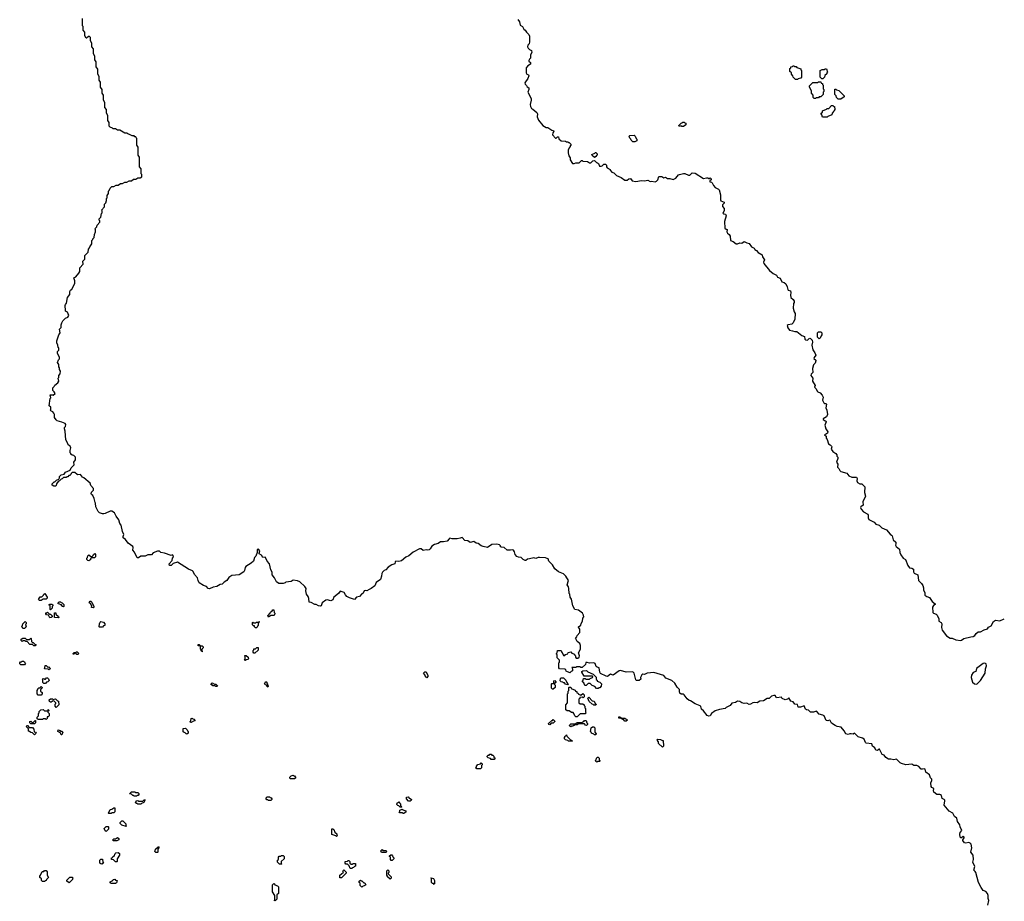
# Model space of a CAD drawing. Extents: x 2776963 to 2884430, y 684484 to 829250.
# Tile 86 of 256: x 2852680 to 2866306, y 743985 to 756190. Entities that reach past the tile are written whole.
import ezdxf

# ---------------------------------------------------------------- set-up
doc = ezdxf.new("R2010")
doc.units = 0

msp = doc.modelspace()

# ---------------------------------------------------------------- linework, layer by layer
at = {"layer": '0CON20XD'}
for points in [[(2859334, 748894), (2859333, 748905), (2859320, 748920), (2859285, 748931), (2859215, 748923), (2859156, 748884), (2859095, 748896), (2859066, 748906), (2859025, 748940), (2858995, 748943), (2858965, 748964), (2858915, 748953), (2858884, 748974), (2858839, 748979), (2858805, 749022), (2858775, 749010), (2858733, 749003), (2858665, 749004), (2858635, 749010), (2858622, 749005), (2858595, 748973), (2858545, 748962), (2858505, 748961), (2858471, 748939), (2858422, 748925), (2858385, 748902), (2858362, 748865), (2858345, 748850), (2858325, 748847), (2858305, 748853), (2858265, 748843), (2858235, 748863), (2858215, 748864), (2858125, 748820), (2858064, 748766), (2858025, 748750), (2857965, 748700), (2857925, 748689), (2857885, 748692), (2857878, 748685), (2857873, 748657), (2857828, 748642), (2857780, 748610), (2857746, 748574), (2857725, 748563), (2857700, 748540), (2857692, 748525), (2857689, 748485), (2857675, 748442), (2857615, 748397), (2857595, 748354), (2857546, 748314), (2857515, 748303), (2857486, 748284), (2857465, 748286), (2857449, 748281), (2857435, 748252), (2857415, 748242), (2857384, 748206), (2857343, 748197), (2857315, 748162), (2857245, 748186), (2857205, 748207), (2857187, 748227), (2857172, 748262), (2857115, 748280), (2857092, 748248), (2857028, 748195), (2857013, 748157), (2856985, 748144), (2856935, 748160), (2856915, 748152), (2856867, 748115), (2856853, 748077), (2856845, 748072), (2856816, 748076), (2856785, 748094), (2856765, 748096), (2856715, 748121), (2856687, 748127), (2856683, 748175), (2856673, 748205), (2856647, 748237), (2856640, 748285), (2856644, 748315), (2856626, 748345), (2856555, 748410), (2856523, 748423), (2856465, 748431), (2856435, 748412), (2856365, 748402), (2856355, 748393), (2856325, 748384), (2856265, 748387), (2856236, 748406), (2856207, 748465), (2856176, 748506), (2856172, 748542), (2856156, 748575), (2856135, 748658), (2856104, 748694), (2856084, 748744), (2856075, 748751), (2856044, 748744), (2856027, 748775), (2855996, 748796), (2855993, 748805), (2856003, 748835), (2855985, 748862), (2855968, 748855), (2855967, 748815), (2855946, 748764), (2855929, 748745), (2855916, 748694), (2855884, 748666), (2855810, 748620), (2855799, 748605), (2855791, 748565), (2855782, 748548), (2855715, 748503), (2855615, 748494), (2855575, 748467), (2855546, 748424), (2855512, 748405), (2855484, 748376), (2855455, 748371), (2855408, 748342), (2855358, 748332), (2855305, 748309), (2855288, 748315), (2855265, 748344), (2855222, 748355), (2855165, 748393), (2855149, 748425), (2855141, 748461), (2855098, 748508), (2855082, 748552), (2855072, 748562), (2855015, 748582), (2854865, 748682), (2854805, 748660), (2854775, 748633), (2854755, 748632), (2854748, 748655), (2854792, 748705), (2854796, 748734), (2854807, 748755), (2854803, 748773), (2854795, 748780), (2854775, 748773), (2854685, 748804), (2854635, 748813), (2854614, 748834), (2854585, 748834), (2854529, 748811), (2854505, 748783), (2854455, 748783), (2854418, 748762), (2854356, 748764), (2854325, 748738), (2854305, 748742), (2854269, 748819), (2854244, 748844), (2854250, 748885), (2854244, 748895), (2854183, 748945), (2854145, 748994), (2854113, 749015), (2854110, 749035), (2854122, 749065), (2854103, 749105), (2854084, 749194), (2854066, 749216), (2854054, 749265), (2854016, 749315), (2853992, 749362), (2853954, 749384), (2853932, 749388), (2853865, 749352), (2853845, 749350), (2853825, 749350), (2853785, 749363), (2853765, 749382), (2853734, 749444), (2853730, 749495), (2853724, 749504), (2853712, 749562), (2853692, 749602), (2853672, 749615), (2853670, 749625), (2853675, 749650), (2853703, 749677), (2853701, 749701), (2853665, 749740), (2853653, 749773), (2853568, 749848), (2853550, 749855), (2853522, 749892), (2853485, 749890), (2853475, 749892), (2853445, 749920), (2853405, 749920), (2853392, 749908), (2853388, 749892), (2853375, 749880), (2853362, 749878), (2853345, 749860), (2853335, 749860), (2853325, 749850), (2853285, 749850), (2853270, 749835), (2853252, 749828), (2853230, 749805), (2853212, 749798), (2853190, 749765), (2853187, 749743), (2853175, 749730), (2853153, 749733), (2853130, 749745), (2853130, 749765), (2853155, 749790), (2853168, 749792), (2853190, 749815), (2853220, 749830), (2853232, 749848), (2853233, 749867), (2853255, 749890), (2853295, 749900), (2853315, 749928), (2853378, 749952), (2853392, 749985), (2853432, 750028), (2853430, 750065), (2853452, 750098), (2853452, 750132), (2853428, 750158), (2853405, 750162), (2853390, 750175), (2853390, 750185), (2853380, 750195), (2853380, 750225), (2853390, 750265), (2853378, 750288), (2853352, 750305), (2853343, 750333), (2853320, 750375), (2853310, 750495), (2853300, 750525), (2853300, 750545), (2853312, 750558), (2853320, 750585), (2853308, 750598), (2853265, 750620), (2853200, 750635), (2853185, 750650), (2853162, 750685), (2853160, 750725), (2853152, 750742), (2853140, 750760), (2853110, 750775), (2853102, 750785), (2853110, 750795), (2853110, 750825), (2853090, 750845), (2853104, 750946), (2853110, 750955), (2853100, 750995), (2853135, 750997), (2853145, 750990), (2853170, 751015), (2853158, 751038), (2853140, 751055), (2853140, 751095), (2853158, 751112), (2853165, 751130), (2853210, 751165), (2853220, 751185), (2853213, 751225), (2853220, 751235), (2853222, 751265), (2853242, 751288), (2853243, 751323), (2853233, 751345), (2853232, 751372), (2853223, 751385), (2853220, 751415), (2853202, 751445), (2853215, 751480), (2853230, 751495), (2853232, 751515), (2853202, 751575), (2853203, 751595), (2853220, 751615), (2853220, 751645), (2853214, 751654), (2853210, 751685), (2853193, 751715), (2853192, 751745), (2853220, 751825), (2853240, 751855), (2853230, 751905), (2853252, 751928), (2853253, 751965), (2853262, 751995), (2853275, 752020), (2853315, 752060), (2853348, 752072), (2853360, 752095), (2853340, 752140), (2853314, 752154), (2853312, 752162), (2853310, 752235), (2853313, 752247), (2853330, 752265), (2853342, 752345), (2853372, 752385), (2853373, 752425), (2853382, 752445), (2853402, 752458), (2853442, 752538), (2853443, 752573), (2853430, 752615), (2853458, 752632), (2853498, 752682), (2853510, 752705), (2853513, 752757), (2853560, 752805), (2853552, 752845), (2853580, 752875), (2853580, 752925), (2853628, 752972), (2853630, 753015), (2853648, 753032), (2853650, 753045), (2853680, 753085), (2853680, 753135), (2853690, 753145), (2853690, 753155), (2853710, 753175), (2853713, 753217), (2853730, 753255), (2853730, 753285), (2853720, 753295), (2853748, 753322), (2853750, 753345), (2853790, 753385), (2853790, 753405), (2853780, 753415), (2853780, 753425), (2853782, 753435), (2853802, 753455), (2853812, 753505), (2853822, 753518), (2853822, 753542), (2853812, 753555), (2853852, 753598), (2853852, 753635), (2853870, 753655), (2853880, 753685), (2853880, 753715), (2853890, 753725), (2853890, 753755), (2853910, 753785), (2853910, 753815), (2853920, 753825), (2853932, 753858), (2853955, 753880), (2853985, 753880), (2854015, 753900), (2854045, 753900), (2854075, 753920), (2854105, 753920), (2854135, 753940), (2854165, 753940), (2854195, 753960), (2854225, 753960), (2854255, 753980), (2854285, 753980), (2854315, 754000), (2854345, 754000), (2854370, 754015), (2854370, 754045), (2854360, 754055), (2854360, 754125), (2854340, 754155), (2854340, 754285), (2854320, 754315), (2854320, 754425), (2854300, 754455), (2854300, 754545), (2854290, 754555), (2854288, 754568), (2854275, 754570), (2854265, 754580), (2854235, 754580), (2854208, 754598), (2854175, 754610), (2854165, 754620), (2854135, 754620), (2854065, 754660), (2854035, 754660), (2854005, 754680), (2853975, 754680), (2853965, 754690), (2853932, 754702), (2853920, 754715), (2853920, 754765), (2853900, 754795), (2853900, 754865), (2853880, 754895), (2853880, 754945), (2853860, 754975), (2853860, 755045), (2853840, 755075), (2853840, 755145), (2853820, 755175), (2853820, 755225), (2853800, 755255), (2853800, 755325), (2853780, 755355), (2853780, 755405), (2853760, 755435), (2853760, 755505), (2853740, 755535), (2853740, 755605), (2853720, 755635), (2853720, 755685), (2853700, 755715), (2853700, 755785), (2853680, 755815), (2853680, 755865), (2853660, 755895), (2853660, 755945), (2853648, 755958), (2853635, 755960), (2853625, 755950), (2853612, 755948), (2853608, 755932), (2853602, 755932), (2853580, 755965), (2853580, 756015), (2853560, 756045), (2853560, 756095), (2853550, 756105), (2853550, 756205)], [(2859575, 756192), (2859595, 756160), (2859604, 756115), (2859637, 756095), (2859655, 756060), (2859676, 756046), (2859692, 756015), (2859728, 755985), (2859733, 755963), (2859736, 755884), (2859730, 755855), (2859714, 755835), (2859709, 755815), (2859715, 755798), (2859735, 755778), (2859763, 755763), (2859768, 755735), (2859750, 755705), (2859750, 755655), (2859735, 755642), (2859726, 755625), (2859727, 755615), (2859748, 755595), (2859748, 755575), (2859710, 755550), (2859690, 755525), (2859689, 755455), (2859697, 755437), (2859720, 755425), (2859727, 755415), (2859713, 755375), (2859670, 755315), (2859675, 755298), (2859695, 755280), (2859702, 755262), (2859728, 755245), (2859727, 755225), (2859711, 755185), (2859746, 755126), (2859757, 755095), (2859760, 755075), (2859746, 755015), (2859748, 754988), (2859765, 754960), (2859783, 754953), (2859838, 754905), (2859848, 754885), (2859843, 754845), (2859858, 754798), (2859918, 754725), (2859965, 754698), (2859987, 754697), (2860045, 754660), (2860068, 754658), (2860070, 754645), (2860058, 754622), (2860054, 754595), (2860095, 754550), (2860105, 754550), (2860125, 754570), (2860135, 754570), (2860142, 754542), (2860172, 754512), (2860235, 754510), (2860245, 754500), (2860265, 754500), (2860275, 754490), (2860285, 754490), (2860308, 754468), (2860310, 754455), (2860300, 754445), (2860300, 754435), (2860282, 754418), (2860270, 754385), (2860270, 754345), (2860280, 754305), (2860298, 754278), (2860298, 754248), (2860330, 754200), (2860355, 754198), (2860375, 754207), (2860422, 754208), (2860455, 754240), (2860465, 754240), (2860475, 754230), (2860537, 754227), (2860565, 754210), (2860585, 754210), (2860612, 754238), (2860635, 754240), (2860662, 754212), (2860675, 754210), (2860688, 754198), (2860705, 754160), (2860725, 754160), (2860742, 754168), (2860765, 754190), (2860788, 754188), (2860800, 754175), (2860800, 754155), (2860810, 754140), (2860850, 754115), (2860850, 754105), (2860875, 754080), (2860901, 754071), (2860940, 754035), (2861006, 754006), (2861055, 753970), (2861085, 753970), (2861110, 753985), (2861135, 753990), (2861155, 753960), (2861205, 753948), (2861285, 753964), (2861325, 753961), (2861375, 753968), (2861405, 753952), (2861424, 753956), (2861475, 753946), (2861493, 753955), (2861509, 753975), (2861525, 754020), (2861567, 754017), (2861595, 754002), (2861615, 754008), (2861645, 753993), (2861675, 753992), (2861725, 753978), (2861760, 753995), (2861795, 754040), (2861813, 754047), (2861865, 754062), (2861885, 754062), (2861935, 754038), (2861953, 754037), (2861985, 754070), (2862027, 754067), (2862145, 753990), (2862185, 754000), (2862205, 754000), (2862215, 753990), (2862225, 753990), (2862235, 754000), (2862248, 753988), (2862250, 753975), (2862233, 753957), (2862230, 753945), (2862255, 753940), (2862265, 753930), (2862280, 753895), (2862303, 753865), (2862350, 753845), (2862360, 753835), (2862377, 753765), (2862378, 753695), (2862385, 753680), (2862430, 753665), (2862428, 753652), (2862408, 753625), (2862408, 753605), (2862428, 753575), (2862428, 753545), (2862412, 753512), (2862423, 753503), (2862446, 753496), (2862458, 753475), (2862434, 753395), (2862440, 753305), (2862455, 753290), (2862470, 753285), (2862468, 753255), (2862474, 753235), (2862498, 753218)], [(2863445, 755360), (2863415, 755360), (2863382, 755392), (2863380, 755415), (2863360, 755435), (2863360, 755455), (2863340, 755475), (2863340, 755515), (2863350, 755525), (2863352, 755538), (2863375, 755540), (2863385, 755550), (2863395, 755550), (2863405, 755540), (2863425, 755540), (2863435, 755530), (2863488, 755508), (2863490, 755495), (2863500, 755485), (2863500, 755395), (2863488, 755382), (2863455, 755370), (2863445, 755360)], [(2863795, 755370), (2863782, 755372), (2863760, 755395), (2863760, 755485), (2863785, 755500), (2863815, 755500), (2863825, 755510), (2863845, 755510), (2863860, 755465), (2863850, 755455), (2863848, 755442), (2863822, 755418), (2863818, 755392), (2863795, 755370)], [(2863695, 755100), (2863675, 755100), (2863660, 755115), (2863660, 755145), (2863640, 755175), (2863640, 755205), (2863610, 755255), (2863610, 755275), (2863655, 755320), (2863725, 755320), (2863735, 755330), (2863765, 755330), (2863772, 755312), (2863788, 755308), (2863790, 755295), (2863800, 755285), (2863800, 755235), (2863810, 755225), (2863810, 755195), (2863800, 755185), (2863800, 755155), (2863768, 755122), (2863745, 755120), (2863735, 755110), (2863705, 755110), (2863695, 755100)], [(2864045, 755090), (2864005, 755090), (2863982, 755112), (2863980, 755135), (2863960, 755155), (2863962, 755228), (2863975, 755230), (2863985, 755220), (2864015, 755210), (2864088, 755138), (2864088, 755122), (2864045, 755090)], [(2863855, 754840), (2863792, 754842), (2863780, 754875), (2863770, 754885), (2863770, 754895), (2863788, 754912), (2863792, 754928), (2863845, 754950), (2863855, 754960), (2863878, 754962), (2863915, 755000), (2863935, 755000), (2863945, 754990), (2863958, 754988), (2863960, 754945), (2863950, 754935), (2863948, 754922), (2863922, 754898), (2863918, 754872), (2863865, 754850), (2863855, 754840)], [(2861865, 754710), (2861845, 754710), (2861835, 754720), (2861805, 754710), (2861800, 754725), (2861832, 754758), (2861845, 754760), (2861855, 754770), (2861875, 754770), (2861885, 754760), (2861898, 754758), (2861900, 754735), (2861865, 754710)], [(2861195, 754500), (2861165, 754500), (2861142, 754522), (2861138, 754538), (2861122, 754552), (2861120, 754565), (2861110, 754575), (2861122, 754588), (2861185, 754590), (2861198, 754578), (2861210, 754545), (2861220, 754535), (2861220, 754515), (2861195, 754500)], [(2860635, 754280), (2860602, 754312), (2860600, 754325), (2860638, 754342), (2860645, 754350), (2860655, 754350), (2860670, 754335), (2860670, 754315), (2860660, 754305), (2860660, 754295), (2860635, 754280)], [(2862498, 753218), (2862512, 753192), (2862519, 753135), (2862555, 753120), (2862595, 753088), (2862615, 753086), (2862645, 753101), (2862675, 753097), (2862705, 753118), (2862745, 753099), (2862775, 753092), (2862806, 753046), (2862845, 753027), (2862855, 753008), (2862878, 752995), (2862900, 752965), (2862954, 752934), (2862959, 752909), (2862986, 752866), (2862974, 752835), (2862977, 752815), (2863055, 752717), (2863108, 752675), (2863153, 752653), (2863168, 752625), (2863202, 752612), (2863225, 752562), (2863261, 752551), (2863284, 752534), (2863302, 752492), (2863310, 752455), (2863316, 752446), (2863347, 752435), (2863354, 752414), (2863348, 752375), (2863352, 752345), (2863386, 752316), (2863398, 752295), (2863398, 752275), (2863388, 752262), (2863384, 752195), (2863396, 752146), (2863413, 752123), (2863406, 752045), (2863383, 751995), (2863367, 751975), (2863316, 751964), (2863300, 751955), (2863309, 751925), (2863335, 751892), (2863377, 751883), (2863405, 751874), (2863435, 751872), (2863505, 751816), (2863543, 751803), (2863546, 751766), (2863557, 751757), (2863582, 751755), (2863605, 751778), (2863615, 751780), (2863626, 751776), (2863648, 751755), (2863653, 751725), (2863642, 751682), (2863658, 751618), (2863686, 751576), (2863697, 751545), (2863673, 751515), (2863668, 751498), (2863696, 751476), (2863698, 751465), (2863687, 751435), (2863666, 751414), (2863651, 751359), (2863654, 751305), (2863635, 751284), (2863629, 751265), (2863657, 751225), (2863651, 751185), (2863688, 751125), (2863680, 751105), (2863701, 751081), (2863715, 751048), (2863725, 751038), (2863756, 751026), (2863784, 750994), (2863797, 750965), (2863792, 750925), (2863808, 750888), (2863818, 750878), (2863837, 750877), (2863846, 750866), (2863834, 750815), (2863848, 750785), (2863857, 750723), (2863846, 750694), (2863800, 750665), (2863798, 750655), (2863825, 750638), (2863835, 750638), (2863842, 750625), (2863824, 750575), (2863836, 750525), (2863863, 750485), (2863857, 750465), (2863845, 750458), (2863820, 750445), (2863840, 750425), (2863840, 750395), (2863855, 750380), (2863875, 750320), (2863898, 750305), (2863914, 750284), (2863917, 750275), (2863908, 750245), (2863935, 750210), (2863976, 750186), (2863988, 750165), (2863988, 750148), (2864002, 750132), (2864002, 750115), (2863986, 750065), (2864000, 750035), (2863998, 749995), (2864018, 749975), (2864029, 749949), (2864045, 749936), (2864125, 749910), (2864156, 749876), (2864195, 749859), (2864260, 749855), (2864269, 749839), (2864266, 749805), (2864275, 749781), (2864305, 749766), (2864333, 749763), (2864374, 749724), (2864369, 749645), (2864387, 749595), (2864350, 749515), (2864355, 749470), (2864320, 749445), (2864318, 749435), (2864326, 749415), (2864358, 749378), (2864418, 749345), (2864423, 749333), (2864420, 749295), (2864430, 749270), (2864504, 749234), (2864528, 749205), (2864573, 749193), (2864612, 749155), (2864675, 749128), (2864727, 749067), (2864746, 749056), (2864756, 749046), (2864769, 748989), (2864807, 748955), (2864807, 748935), (2864798, 748915), (2864808, 748895), (2864855, 748860), (2864861, 748815), (2864875, 748782), (2864906, 748736), (2864938, 748715), (2864970, 748635), (2864995, 748600), (2865025, 748598), (2865050, 748585), (2865048, 748545), (2865057, 748527), (2865108, 748505), (2865118, 748425), (2865158, 748385), (2865177, 748355), (2865187, 748325), (2865187, 748295), (2865206, 748255), (2865207, 748225), (2865235, 748207), (2865273, 748193), (2865307, 748135), (2865348, 748105), (2865348, 748095), (2865325, 748078), (2865311, 748055), (2865318, 747985), (2865325, 747972), (2865365, 747958), (2865378, 747945), (2865398, 747895), (2865400, 747865), (2865433, 747843), (2865442, 747825), (2865438, 747775), (2865448, 747738), (2865508, 747658), (2865555, 747627), (2865586, 747626), (2865635, 747606), (2865705, 747596), (2865715, 747598), (2865746, 747624), (2865845, 747646), (2865875, 747652), (2865898, 747665), (2865916, 747694), (2865942, 747715), (2865975, 747716), (2866026, 747744), (2866072, 747755), (2866088, 747782), (2866125, 747798), (2866155, 747858), (2866184, 747876), (2866245, 747870), (2866306, 747896)], [(2863745, 751770), (2863720, 751795), (2863720, 751855), (2863735, 751870), (2863765, 751870), (2863780, 751855), (2863780, 751825), (2863770, 751815), (2863758, 751782), (2863745, 751770)], [(2866079, 743931), (2866094, 743995), (2866081, 744025), (2866084, 744065), (2866075, 744092), (2866050, 744120), (2866015, 744137), (2865984, 744174), (2865947, 744247), (2865914, 744385), (2865905, 744400), (2865884, 744415), (2865900, 744465), (2865869, 744525), (2865881, 744565), (2865874, 744625), (2865844, 744664), (2865858, 744725), (2865848, 744775), (2865835, 744790), (2865815, 744800), (2865775, 744789), (2865755, 744793), (2865732, 744825), (2865733, 744837), (2865752, 744865), (2865750, 744875), (2865735, 744880), (2865715, 744862), (2865705, 744862), (2865694, 744874), (2865689, 744915), (2865695, 744938), (2865716, 744965), (2865696, 745015), (2865691, 745045), (2865658, 745088), (2865648, 745135), (2865615, 745158), (2865593, 745203), (2865544, 745234), (2865474, 745314), (2865484, 745375), (2865484, 745385), (2865475, 745394), (2865448, 745408), (2865435, 745448), (2865425, 745459), (2865415, 745464), (2865374, 745464), (2865333, 745495), (2865327, 745515), (2865330, 745545), (2865305, 745559), (2865294, 745575), (2865288, 745625), (2865304, 745656), (2865304, 745675), (2865286, 745696), (2865270, 745735), (2865222, 745775), (2865212, 745815), (2865195, 745820), (2865175, 745814), (2865156, 745816), (2865122, 745852), (2865095, 745867), (2865055, 745864), (2865024, 745884), (2864945, 745874), (2864885, 745894), (2864864, 745904), (2864815, 745953), (2864775, 745942), (2864735, 745953), (2864705, 745953), (2864666, 745976), (2864645, 746008), (2864616, 746016), (2864580, 746090), (2864575, 746092), (2864550, 746075), (2864529, 746079), (2864512, 746112), (2864484, 746134), (2864473, 746163), (2864394, 746174), (2864384, 746185), (2864365, 746228), (2864344, 746244), (2864285, 746263), (2864235, 746312), (2864215, 746300), (2864187, 746303), (2864167, 746303), (2864145, 746293), (2864115, 746303), (2864092, 746345), (2864048, 746395), (2863995, 746404), (2863967, 746417), (2863915, 746453), (2863897, 746487), (2863885, 746493), (2863865, 746484), (2863839, 746489), (2863813, 746553), (2863795, 746564), (2863745, 746574), (2863713, 746613), (2863705, 746618), (2863665, 746604), (2863625, 746604), (2863595, 746633), (2863570, 746635), (2863554, 746644), (2863535, 746690), (2863485, 746671), (2863454, 746674), (2863445, 746708), (2863405, 746716), (2863382, 746745), (2863352, 746755), (2863325, 746800), (2863306, 746784), (2863275, 746774), (2863234, 746794), (2863222, 746812), (2863155, 746802), (2863135, 746832), (2863115, 746833), (2863085, 746823), (2863050, 746795), (2863025, 746792), (2862975, 746762), (2862925, 746754), (2862885, 746733), (2862845, 746738), (2862825, 746733), (2862795, 746714), (2862775, 746711), (2862745, 746730), (2862705, 746724), (2862675, 746734), (2862645, 746752), (2862616, 746754), (2862584, 746736), (2862535, 746726), (2862514, 746696), (2862455, 746669), (2862445, 746653), (2862365, 746641), (2862305, 746621), (2862256, 746584), (2862235, 746554), (2862215, 746546), (2862196, 746556), (2862143, 746623), (2862116, 746646), (2862104, 746684), (2862095, 746693), (2862027, 746717), (2861965, 746761), (2861945, 746767), (2861915, 746788), (2861875, 746844), (2861865, 746851), (2861835, 746853), (2861817, 746867), (2861810, 746885), (2861811, 746915), (2861778, 746948), (2861745, 747007), (2861705, 747044), (2861624, 747074), (2861595, 747110), (2861455, 747154), (2861365, 747142), (2861325, 747127), (2861305, 747129), (2861288, 747122), (2861273, 747085), (2861275, 747060), (2861255, 747042), (2861215, 747040), (2861205, 747050), (2861183, 747145), (2861164, 747164), (2861075, 747159), (2860995, 747180), (2860976, 747174), (2860895, 747116), (2860855, 747128), (2860815, 747098), (2860795, 747102), (2860717, 747137), (2860707, 747157), (2860698, 747218), (2860670, 747225), (2860660, 747235), (2860644, 747275), (2860625, 747288), (2860565, 747283), (2860535, 747292), (2860515, 747290), (2860510, 747265), (2860465, 747220), (2860445, 747220), (2860435, 747230), (2860385, 747230), (2860375, 747220), (2860320, 747220), (2860330, 747205), (2860330, 747175), (2860312, 747168), (2860295, 747150), (2860242, 747172), (2860238, 747188), (2860225, 747200), (2860152, 747202), (2860140, 747215), (2860140, 747285), (2860150, 747295), (2860150, 747325), (2860120, 747355), (2860120, 747395), (2860110, 747405), (2860110, 747415), (2860120, 747425), (2860122, 747458), (2860168, 747458), (2860178, 747448), (2860180, 747435), (2860188, 747428), (2860205, 747390), (2860225, 747390), (2860235, 747400), (2860268, 747412), (2860272, 747428), (2860305, 747440), (2860322, 747422), (2860360, 747405), (2860360, 747395), (2860370, 747385), (2860370, 747365), (2860382, 747352), (2860405, 747350), (2860424, 747366), (2860427, 747385), (2860413, 747425), (2860442, 747475), (2860442, 747525), (2860430, 747555), (2860395, 747580), (2860378, 747618), (2860370, 747625), (2860390, 747645), (2860396, 747664), (2860430, 747705), (2860432, 747752), (2860412, 747778), (2860414, 747786), (2860445, 747810), (2860448, 747832), (2860467, 747865), (2860473, 747905), (2860487, 747925), (2860484, 747945), (2860467, 747975), (2860415, 748014), (2860364, 748024), (2860334, 748074), (2860315, 748168), (2860298, 748195), (2860292, 748235), (2860283, 748245), (2860281, 748315), (2860275, 748340), (2860258, 748365), (2860273, 748425), (2860239, 748485), (2860208, 748518), (2860135, 748544), (2860086, 748586), (2860054, 748645), (2860003, 748695), (2859994, 748724), (2859982, 748732), (2859955, 748740), (2859875, 748744), (2859855, 748744), (2859825, 748731), (2859795, 748739), (2859735, 748724), (2859707, 748723), (2859685, 748702), (2859675, 748703), (2859646, 748716), (2859620, 748745), (2859585, 748747), (2859558, 748758), (2859536, 748785), (2859526, 748825), (2859512, 748845), (2859495, 748850), (2859474, 748844), (2859426, 748846), (2859385, 748883), (2859347, 748887), (2859334, 748894)], [(2853635, 748700), (2853622, 748702), (2853610, 748715), (2853610, 748735), (2853620, 748745), (2853622, 748768), (2853635, 748780), (2853665, 748760), (2853685, 748760), (2853698, 748772), (2853702, 748788), (2853718, 748798), (2853730, 748785), (2853728, 748752), (2853715, 748740), (2853672, 748738), (2853660, 748725), (2853658, 748712), (2853645, 748710), (2853635, 748700)], [(2852975, 748150), (2852955, 748150), (2852942, 748162), (2852952, 748188), (2852965, 748200), (2852988, 748202), (2853008, 748222), (2853012, 748238), (2853028, 748248), (2853060, 748195), (2853058, 748182), (2853045, 748170), (2853005, 748170), (2852975, 748150)], [(2853105, 748020), (2853100, 748025), (2853100, 748075), (2853090, 748085), (2853090, 748095), (2853095, 748100), (2853125, 748100), (2853138, 748088), (2853140, 748075), (2853130, 748065), (2853128, 748042), (2853105, 748020)], [(2853285, 748060), (2853270, 748065), (2853270, 748075), (2853258, 748088), (2853245, 748090), (2853235, 748100), (2853212, 748102), (2853212, 748118), (2853225, 748130), (2853245, 748130), (2853255, 748120), (2853268, 748118), (2853290, 748095), (2853290, 748065), (2853285, 748060)], [(2853695, 748050), (2853672, 748052), (2853680, 748075), (2853670, 748085), (2853670, 748095), (2853658, 748108), (2853640, 748115), (2853655, 748140), (2853665, 748140), (2853678, 748128), (2853700, 748075), (2853710, 748065), (2853695, 748050)], [(2853095, 747910), (2853078, 747948), (2853052, 747952), (2853040, 747965), (2853042, 747978), (2853055, 747980), (2853065, 747990), (2853092, 747962), (2853108, 747958), (2853130, 747935), (2853128, 747922), (2853115, 747912), (2853095, 747910)], [(2853215, 747910), (2853162, 747912), (2853162, 747978), (2853178, 747978), (2853182, 747962), (2853218, 747928), (2853220, 747915), (2853215, 747910)], [(2856125, 747920), (2856112, 747938), (2856148, 747972), (2856152, 747988), (2856172, 748008), (2856185, 748020), (2856198, 748018), (2856200, 747985), (2856210, 747975), (2856208, 747952), (2856195, 747940), (2856155, 747940), (2856125, 747920)], [(2852745, 747760), (2852722, 747762), (2852710, 747795), (2852720, 747805), (2852722, 747828), (2852755, 747860), (2852770, 747845), (2852770, 747825), (2852760, 747815), (2852770, 747785), (2852745, 747760)], [(2853825, 747780), (2853785, 747780), (2853780, 747785), (2853783, 747827), (2853792, 747848), (2853805, 747860), (2853838, 747848), (2853860, 747825), (2853860, 747805), (2853842, 747798), (2853825, 747780)], [(2855955, 747770), (2855942, 747772), (2855930, 747785), (2855928, 747798), (2855915, 747800), (2855902, 747812), (2855900, 747845), (2855905, 747850), (2855915, 747840), (2855945, 747840), (2855955, 747850), (2855990, 747850), (2855995, 747860), (2855998, 747852), (2855990, 747850), (2855980, 747835), (2855980, 747805), (2855970, 747795), (2855968, 747782), (2855955, 747770)], [(2852895, 747520), (2852875, 747520), (2852855, 747540), (2852822, 747542), (2852785, 747580), (2852765, 747580), (2852755, 747590), (2852725, 747590), (2852715, 747580), (2852700, 747595), (2852700, 747615), (2852725, 747630), (2852755, 747630), (2852775, 747610), (2852815, 747610), (2852835, 747630), (2852840, 747625), (2852842, 747582), (2852855, 747570), (2852868, 747568), (2852892, 747542), (2852908, 747538), (2852895, 747520)], [(2855205, 747440), (2855200, 747450), (2855192, 747452), (2855190, 747465), (2855180, 747475), (2855180, 747520), (2855152, 747522), (2855152, 747538), (2855165, 747540), (2855180, 747520), (2855205, 747520), (2855218, 747508), (2855220, 747495), (2855200, 747475), (2855200, 747450), (2855210, 747445), (2855205, 747440)], [(2853485, 747400), (2853472, 747402), (2853455, 747420), (2853442, 747418), (2853425, 747400), (2853420, 747415), (2853435, 747430), (2853455, 747430), (2853465, 747440), (2853475, 747440), (2853500, 747415), (2853485, 747400)], [(2855805, 747320), (2855790, 747325), (2855800, 747335), (2855800, 747375), (2855790, 747385), (2855795, 747390), (2855815, 747390), (2855840, 747365), (2855840, 747355), (2855850, 747345), (2855838, 747332), (2855815, 747330), (2855805, 747320)], [(2855935, 747420), (2855922, 747422), (2855910, 747435), (2855910, 747455), (2855920, 747465), (2855922, 747478), (2855945, 747480), (2855962, 747498), (2855978, 747498), (2855978, 747462), (2855935, 747420)], [(2852745, 747260), (2852695, 747260), (2852682, 747272), (2852680, 747285), (2852692, 747298), (2852705, 747300), (2852715, 747310), (2852735, 747310), (2852748, 747298), (2852750, 747285), (2852760, 747275), (2852745, 747260)], [(2865925, 746992), (2865975, 747043), (2866040, 747145), (2866046, 747205), (2866059, 747245), (2866053, 747273), (2866035, 747284), (2866013, 747277), (2865921, 747209), (2865910, 747165), (2865875, 747154), (2865851, 747115), (2865846, 747085), (2865865, 747017), (2865895, 746996), (2865925, 746992)], [(2853085, 747190), (2853075, 747200), (2853022, 747202), (2853030, 747215), (2853032, 747248), (2853048, 747248), (2853075, 747220), (2853085, 747230), (2853098, 747218), (2853100, 747205), (2853085, 747190)], [(2858315, 747080), (2858290, 747105), (2858290, 747115), (2858270, 747145), (2858285, 747160), (2858305, 747160), (2858322, 747122), (2858330, 747115), (2858330, 747095), (2858315, 747080)], [(2860685, 746930), (2860662, 746932), (2860638, 746958), (2860602, 746972), (2860575, 747000), (2860545, 747000), (2860518, 746972), (2860502, 746972), (2860488, 747008), (2860470, 747025), (2860470, 747035), (2860480, 747045), (2860482, 747068), (2860505, 747070), (2860515, 747060), (2860565, 747060), (2860575, 747070), (2860608, 747082), (2860610, 747095), (2860605, 747100), (2860492, 747102), (2860460, 747155), (2860460, 747165), (2860472, 747178), (2860525, 747180), (2860542, 747162), (2860618, 747128), (2860658, 747088), (2860660, 747055), (2860670, 747045), (2860672, 747032), (2860708, 747018), (2860730, 746995), (2860728, 746962), (2860708, 746942), (2860695, 746940), (2860685, 746930)], [(2853035, 747000), (2853015, 747000), (2853002, 747012), (2853000, 747055), (2852990, 747065), (2853015, 747070), (2853025, 747060), (2853035, 747060), (2853052, 747078), (2853065, 747080), (2853080, 747065), (2853087, 747043), (2853068, 747022), (2853052, 747018), (2853035, 747000)], [(2855415, 746960), (2855395, 746960), (2855385, 746970), (2855355, 746970), (2855345, 746980), (2855332, 746982), (2855330, 746995), (2855345, 747010), (2855375, 746990), (2855395, 746990), (2855418, 746968), (2855415, 746960)], [(2856115, 746950), (2856102, 746962), (2856098, 746978), (2856082, 746982), (2856070, 746995), (2856085, 747030), (2856098, 747018), (2856100, 747005), (2856110, 746995), (2856110, 746975), (2856120, 746965), (2856115, 746950)], [(2860065, 746920), (2860052, 746922), (2860040, 746935), (2860040, 746995), (2860045, 747000), (2860080, 747000), (2860070, 747015), (2860070, 747035), (2860085, 747040), (2860100, 747025), (2860098, 747012), (2860080, 747000), (2860080, 746985), (2860090, 746975), (2860090, 746945), (2860065, 746920)], [(2860265, 746980), (2860232, 746992), (2860218, 747008), (2860205, 747010), (2860195, 747020), (2860172, 747022), (2860160, 747035), (2860162, 747068), (2860175, 747080), (2860208, 747078), (2860238, 747048), (2860252, 747012), (2860268, 746998), (2860270, 746985), (2860265, 746980)], [(2852975, 746840), (2852935, 746840), (2852920, 746855), (2852920, 746905), (2852930, 746915), (2852932, 746928), (2852945, 746940), (2852958, 746942), (2852975, 746960), (2852990, 746945), (2852988, 746932), (2852970, 746915), (2852970, 746895), (2852990, 746875), (2852990, 746855), (2852975, 746840)], [(2860395, 746540), (2860375, 746540), (2860362, 746552), (2860350, 746585), (2860338, 746598), (2860315, 746600), (2860285, 746620), (2860255, 746620), (2860240, 746635), (2860240, 746705), (2860260, 746735), (2860260, 746855), (2860270, 746865), (2860270, 746895), (2860280, 746905), (2860280, 746945), (2860285, 746950), (2860305, 746950), (2860312, 746932), (2860368, 746908), (2860372, 746892), (2860388, 746888), (2860392, 746872), (2860408, 746868), (2860412, 746852), (2860445, 746840), (2860475, 746860), (2860490, 746845), (2860490, 746815), (2860478, 746802), (2860465, 746810), (2860432, 746808), (2860430, 746795), (2860420, 746785), (2860420, 746735), (2860435, 746720), (2860475, 746720), (2860490, 746705), (2860490, 746695), (2860500, 746685), (2860500, 746665), (2860510, 746655), (2860510, 746605), (2860520, 746595), (2860505, 746580), (2860435, 746580), (2860395, 746540)], [(2853185, 746670), (2853170, 746685), (2853170, 746715), (2853180, 746725), (2853180, 746735), (2853158, 746758), (2853145, 746760), (2853115, 746740), (2853105, 746740), (2853092, 746752), (2853090, 746775), (2853105, 746790), (2853135, 746790), (2853145, 746780), (2853175, 746790), (2853202, 746762), (2853218, 746758), (2853220, 746705), (2853185, 746670)], [(2860655, 746700), (2860625, 746700), (2860615, 746710), (2860602, 746712), (2860562, 746752), (2860542, 746798), (2860555, 746810), (2860602, 746762), (2860628, 746758), (2860642, 746722), (2860660, 746715), (2860655, 746700)], [(2853045, 746500), (2853035, 746510), (2853005, 746510), (2852995, 746500), (2852935, 746500), (2852922, 746512), (2852920, 746535), (2852940, 746555), (2852940, 746585), (2852950, 746595), (2852950, 746615), (2852972, 746638), (2853005, 746640), (2853025, 746620), (2853070, 746620), (2853075, 746640), (2853088, 746628), (2853085, 746620), (2853070, 746620), (2853070, 746605), (2853090, 746585), (2853090, 746555), (2853075, 746540), (2853060, 746540), (2853060, 746515), (2853045, 746500)], [(2852885, 746440), (2852832, 746442), (2852820, 746455), (2852820, 746475), (2852835, 746480), (2852852, 746462), (2852865, 746460), (2852892, 746488), (2852898, 746488), (2852900, 746455), (2852885, 746440)], [(2855055, 746460), (2855042, 746462), (2855040, 746475), (2855050, 746485), (2855052, 746518), (2855065, 746520), (2855075, 746510), (2855088, 746508), (2855110, 746485), (2855085, 746480), (2855055, 746460)], [(2860015, 746430), (2860002, 746432), (2860000, 746445), (2860045, 746490), (2860055, 746490), (2860065, 746500), (2860088, 746478), (2860088, 746472), (2860065, 746450), (2860035, 746450), (2860015, 746430)], [(2860305, 746400), (2860290, 746415), (2860292, 746428), (2860305, 746440), (2860365, 746440), (2860395, 746460), (2860465, 746460), (2860475, 746470), (2860488, 746472), (2860495, 746490), (2860518, 746488), (2860530, 746455), (2860540, 746445), (2860538, 746432), (2860525, 746420), (2860512, 746422), (2860495, 746440), (2860405, 746440), (2860395, 746430), (2860365, 746430), (2860355, 746420), (2860345, 746420), (2860335, 746410), (2860315, 746410), (2860305, 746400)], [(2861075, 746480), (2861055, 746480), (2861035, 746500), (2861025, 746500), (2860995, 746520), (2860972, 746522), (2860972, 746538), (2860985, 746540), (2861015, 746520), (2861055, 746520), (2861065, 746510), (2861078, 746508), (2861090, 746495), (2861075, 746480)], [(2852885, 746290), (2852858, 746318), (2852835, 746320), (2852818, 746338), (2852802, 746342), (2852800, 746375), (2852770, 746405), (2852782, 746418), (2852788, 746418), (2852812, 746392), (2852855, 746390), (2852878, 746368), (2852882, 746332), (2852898, 746328), (2852910, 746315), (2852885, 746290)], [(2853265, 746290), (2853252, 746292), (2853248, 746308), (2853228, 746328), (2853210, 746335), (2853212, 746358), (2853238, 746348), (2853245, 746340), (2853265, 746340), (2853278, 746328), (2853265, 746290)], [(2854995, 746300), (2854982, 746302), (2854968, 746318), (2854955, 746320), (2854942, 746332), (2854942, 746378), (2854975, 746380), (2854998, 746358), (2855000, 746345), (2855010, 746335), (2855010, 746315), (2854995, 746300)], [(2860655, 746290), (2860635, 746290), (2860625, 746300), (2860592, 746312), (2860590, 746325), (2860580, 746335), (2860590, 746385), (2860605, 746400), (2860625, 746400), (2860640, 746385), (2860640, 746325), (2860660, 746305), (2860655, 746290)], [(2860325, 746200), (2860275, 746200), (2860265, 746210), (2860232, 746222), (2860220, 746235), (2860220, 746255), (2860230, 746265), (2860232, 746278), (2860248, 746288), (2860252, 746272), (2860302, 746222), (2860318, 746218), (2860330, 746205), (2860325, 746200)], [(2861575, 746120), (2861522, 746172), (2861520, 746195), (2861500, 746215), (2861512, 746228), (2861547, 746227), (2861575, 746210), (2861585, 746210), (2861590, 746135), (2861575, 746120)], [(2859055, 745820), (2859005, 745820), (2858990, 745835), (2859000, 745845), (2859002, 745858), (2859022, 745878), (2859055, 745890), (2859065, 745900), (2859078, 745888), (2859080, 745875), (2859070, 745865), (2859070, 745835), (2859055, 745820)], [(2859245, 745950), (2859205, 745950), (2859195, 745960), (2859162, 745972), (2859150, 745985), (2859150, 745995), (2859162, 746008), (2859175, 746010), (2859185, 746020), (2859205, 746020), (2859215, 746010), (2859228, 746008), (2859240, 745995), (2859242, 745982), (2859258, 745968), (2859245, 745950)], [(2860665, 745910), (2860652, 745922), (2860650, 745935), (2860660, 745945), (2860662, 745968), (2860675, 745980), (2860685, 745980), (2860700, 745965), (2860700, 745945), (2860710, 745935), (2860710, 745925), (2860705, 745920), (2860675, 745920), (2860665, 745910)], [(2856485, 745680), (2856425, 745680), (2856420, 745705), (2856435, 745720), (2856465, 745730), (2856475, 745720), (2856485, 745720), (2856500, 745695), (2856485, 745680)], [(2854295, 745440), (2854265, 745440), (2854255, 745450), (2854245, 745450), (2854228, 745468), (2854200, 745475), (2854225, 745500), (2854275, 745500), (2854285, 745490), (2854315, 745490), (2854328, 745478), (2854330, 745465), (2854318, 745452), (2854305, 745450), (2854295, 745440)], [(2854355, 745330), (2854315, 745330), (2854305, 745340), (2854295, 745340), (2854280, 745355), (2854290, 745365), (2854292, 745378), (2854315, 745380), (2854325, 745370), (2854385, 745370), (2854402, 745388), (2854418, 745388), (2854398, 745352), (2854365, 745340), (2854355, 745330)], [(2856155, 745380), (2856125, 745380), (2856115, 745390), (2856102, 745392), (2856090, 745405), (2856092, 745418), (2856105, 745430), (2856135, 745430), (2856145, 745420), (2856158, 745418), (2856170, 745405), (2856170, 745395), (2856155, 745380)], [(2857965, 745290), (2857945, 745290), (2857928, 745308), (2857912, 745312), (2857900, 745325), (2857902, 745348), (2857915, 745350), (2857925, 745360), (2857938, 745348), (2857950, 745335), (2857952, 745312), (2857970, 745295), (2857965, 745290)], [(2858085, 745370), (2858062, 745372), (2858032, 745402), (2858032, 745428), (2858055, 745430), (2858072, 745412), (2858085, 745410), (2858100, 745395), (2858098, 745382), (2858085, 745370)], [(2853945, 745200), (2853915, 745200), (2853910, 745205), (2853930, 745255), (2853955, 745260), (2853985, 745280), (2853998, 745278), (2853998, 745222), (2853985, 745210), (2853955, 745210), (2853945, 745200)], [(2857995, 745200), (2857985, 745200), (2857975, 745210), (2857942, 745212), (2857930, 745225), (2857940, 745235), (2857940, 745245), (2857975, 745260), (2857985, 745250), (2858018, 745238), (2858028, 745222), (2857995, 745200)], [(2854155, 745020), (2854095, 745040), (2854072, 745062), (2854072, 745078), (2854092, 745098), (2854108, 745098), (2854148, 745058), (2854150, 745035), (2854160, 745025), (2854155, 745020)], [(2853875, 744950), (2853862, 744962), (2853850, 744995), (2853875, 745020), (2853905, 745020), (2853910, 745015), (2853907, 744983), (2853875, 744950)], [(2857065, 744880), (2857055, 744890), (2857002, 744912), (2857002, 744988), (2857015, 744990), (2857028, 744978), (2857042, 744942), (2857068, 744918), (2857070, 744905), (2857080, 744895), (2857065, 744880)], [(2854025, 744820), (2853975, 744820), (2853970, 744835), (2853982, 744848), (2854005, 744850), (2854035, 744870), (2854050, 744855), (2854050, 744835), (2854025, 744820)], [(2854585, 744660), (2854562, 744662), (2854550, 744675), (2854553, 744687), (2854560, 744705), (2854595, 744740), (2854605, 744740), (2854610, 744735), (2854590, 744705), (2854590, 744665), (2854585, 744660)], [(2857745, 744660), (2857685, 744660), (2857680, 744685), (2857695, 744700), (2857705, 744690), (2857745, 744690), (2857760, 744675), (2857745, 744660)], [(2853815, 744500), (2853802, 744502), (2853790, 744515), (2853790, 744555), (2853805, 744570), (2853828, 744568), (2853830, 744525), (2853840, 744515), (2853815, 744500)], [(2854025, 744530), (2854005, 744530), (2853978, 744558), (2853952, 744562), (2853950, 744585), (2853968, 744592), (2853972, 744608), (2853988, 744612), (2854000, 744645), (2854012, 744658), (2854045, 744660), (2854060, 744645), (2854060, 744625), (2854030, 744575), (2854030, 744535), (2854025, 744530)], [(2856305, 744500), (2856275, 744500), (2856250, 744525), (2856250, 744555), (2856260, 744565), (2856260, 744595), (2856272, 744608), (2856295, 744610), (2856305, 744620), (2856325, 744620), (2856340, 744605), (2856340, 744575), (2856300, 744535), (2856300, 744515), (2856310, 744505), (2856305, 744500)], [(2857275, 744440), (2857255, 744440), (2857238, 744478), (2857218, 744498), (2857195, 744500), (2857182, 744512), (2857182, 744538), (2857215, 744540), (2857225, 744550), (2857235, 744550), (2857248, 744538), (2857250, 744515), (2857265, 744500), (2857285, 744500), (2857295, 744510), (2857328, 744508), (2857328, 744472), (2857312, 744468), (2857298, 744452), (2857285, 744450), (2857275, 744440)], [(2857835, 744550), (2857822, 744552), (2857810, 744565), (2857810, 744595), (2857800, 744605), (2857800, 744615), (2857815, 744630), (2857828, 744628), (2857840, 744615), (2857842, 744602), (2857860, 744585), (2857858, 744572), (2857835, 744550)], [(2853025, 744260), (2852995, 744260), (2852982, 744272), (2852980, 744295), (2852960, 744315), (2852960, 744335), (2852970, 744345), (2852992, 744398), (2853015, 744400), (2853025, 744410), (2853045, 744410), (2853060, 744395), (2853060, 744345), (2853080, 744315), (2853052, 744288), (2853048, 744272), (2853035, 744270), (2853025, 744260)], [(2857135, 744310), (2857112, 744312), (2857110, 744345), (2857158, 744382), (2857160, 744395), (2857150, 744405), (2857165, 744420), (2857198, 744388), (2857200, 744375), (2857135, 744310)], [(2857805, 744290), (2857772, 744322), (2857770, 744335), (2857760, 744345), (2857760, 744405), (2857775, 744420), (2857790, 744405), (2857790, 744385), (2857780, 744375), (2857780, 744365), (2857820, 744325), (2857820, 744305), (2857805, 744290)], [(2853365, 744240), (2853332, 744262), (2853332, 744278), (2853372, 744318), (2853408, 744318), (2853420, 744305), (2853410, 744295), (2853410, 744285), (2853365, 744240)], [(2854005, 744230), (2853945, 744230), (2853932, 744242), (2853930, 744255), (2853968, 744272), (2853972, 744288), (2853995, 744290), (2854005, 744280), (2854030, 744275), (2854018, 744242), (2854005, 744230)], [(2857415, 744180), (2857392, 744202), (2857390, 744235), (2857380, 744245), (2857380, 744265), (2857395, 744280), (2857405, 744270), (2857415, 744270), (2857442, 744242), (2857455, 744240), (2857470, 744215), (2857458, 744202), (2857425, 744190), (2857415, 744180)], [(2858415, 744220), (2858405, 744230), (2858392, 744232), (2858380, 744245), (2858380, 744295), (2858370, 744305), (2858375, 744310), (2858405, 744300), (2858420, 744275), (2858420, 744225), (2858415, 744220)], [(2856215, 743990), (2856200, 743995), (2856210, 744005), (2856210, 744065), (2856180, 744115), (2856180, 744215), (2856195, 744230), (2856208, 744228), (2856212, 744212), (2856248, 744198), (2856260, 744185), (2856260, 744095), (2856240, 744075), (2856240, 744015), (2856215, 743990)]]:
    msp.add_lwpolyline(points, dxfattribs=at)

doc.saveas('drawing.dxf')
